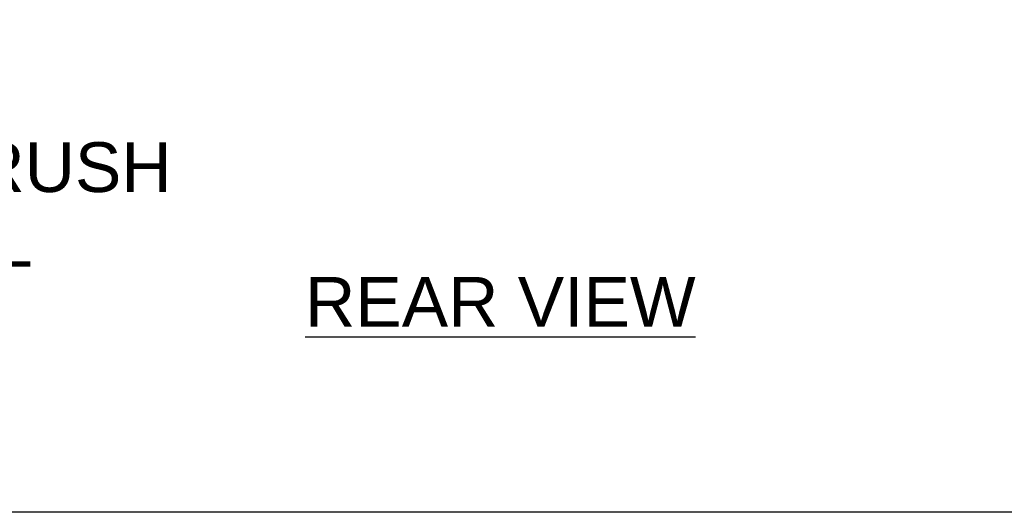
# Model space of a CAD drawing. Header units: inches. Extents: x 3 to 177, y 3 to 114.
# Tile 7 of 95: x 65 to 86, y 5 to 16. Entities that reach past the tile are written whole.
import ezdxf

# ---------------------------------------------------------------- set-up
doc = ezdxf.new("R2010")
doc.units = ezdxf.units.IN
doc.header["$LTSCALE"] = 9.973333
doc.header["$MEASUREMENT"] = 0
doc.layers.get('0').update_dxf_attribs({"linetype": 'CONTINUOUS'})
doc.layers.add('09_ALL_DETAIL_ITEMS', color=7, linetype='CONTINUOUS')
doc.styles.get("Standard").update_dxf_attribs({"font": 'arial.ttf'})
doc.dimstyles.new('DIMSTYLE_1', dxfattribs={"dimtxt": 1.066667, "dimasz": 1.066667, "dimexe": 0.06, "dimexo": 0.0625, "dimgap": 0.05, "dimtad": 0, "dimtih": 1, "dimtoh": 1, "dimzin": 4, "dimdsep": 46, "dimtxsty": 'Standard', "dimblk": '_FILLED', "dimblk1": '_FILLED', "dimblk2": '_FILLED', "dimcen": 0.09, "dimadec": 0, "dimazin": 0, "dimtfac": 1, "dimtofl": 0, "dimtmove": 0, "dimatfit": 3, "dimldrblk": '_FILLED', "dimfxl": 0, "dimtolj": 1, "dimtzin": 4, "dimarcsym": 0})

# ---------------------------------------------------------------- blocks, each defined once
blk = doc.blocks.new('_FILLED')
at = {"color": 0, "linetype": 'ByBlock'}
blk.add_solid([(0, 0), (-1, 0.2), (-1, -0.2)], dxfattribs=at)
blk = doc.blocks.new('*D3')
at = {"color": 7, "linetype": 'Continuous'}
for p, q in [((50.745, 15.823), (50.745, 13.687)), ((51.508, 15.761), (51.508, 13.687)), ((50.745, 14.327), (48.079, 14.327)), ((51.508, 14.327), (54.543, 14.327))]:
    blk.add_line(p, q, dxfattribs=at)
at = {"color": 7, "linetype": 'Continuous', "xscale": 1.0666666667, "yscale": 1.0666666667, "zscale": 1.0666666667}
blk.add_blockref('_FILLED', (50.745, 14.327), dxfattribs=at)
at = {"color": 7, "linetype": 'Continuous', "xscale": 1.0666666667, "yscale": 1.0666666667, "zscale": 1.0666666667, "rotation": 180}
blk.add_blockref('_FILLED', (51.508, 14.327), dxfattribs=at)
at = {"color": 7, "linetype": 'Continuous'}
for s, height, p in [('.76', 1.0667, (55.076, 13.794)), ('[', 1.067, (58.213, 13.794)), ('19', 1.0667, (58.625, 13.794)), (']', 1.067, (60.283, 13.794)), ('DEPTH OF BRUSH', 1.06667, (55.076, 12.194)), ('CABLE PANEL', 1.06667, (55.076, 10.594))]:
    blk.add_text(s, height=height, dxfattribs=at).set_placement(p)

msp = doc.modelspace()

# ---------------------------------------------------------------- linework, layer by layer
at = {"color": 7, "linetype": 'Continuous'}
msp.add_line((176, 5.333), (3.2, 5.333), dxfattribs=at)

# ---------------------------------------------------------------- texts
at = {"layer": '09_ALL_DETAIL_ITEMS', "color": 7, "linetype": 'Continuous'}
msp.add_text('%%uREAR VIEW', height=1.06667, dxfattribs=at).set_placement((71.098, 9.307))

# ---------------------------------------------------------------- dimensions: what is measured, and where the dimension line sits
at = {"color": 7, "linetype": 'Continuous'}
dim = msp.add_linear_dim(base=(51.508, 14.327), p1=(50.745, 15.886), p2=(51.508, 15.824), text='<>\\PDEPTH OF BRUSH\\PCABLE PANEL', dimstyle='DIMSTYLE_1', dxfattribs=at)
dim.commit()
dim.dimension.update_dxf_attribs({"geometry": '*D3', "text_midpoint": (61.645, 12.727), "dimtype": 160})

doc.saveas('drawing.dxf')
